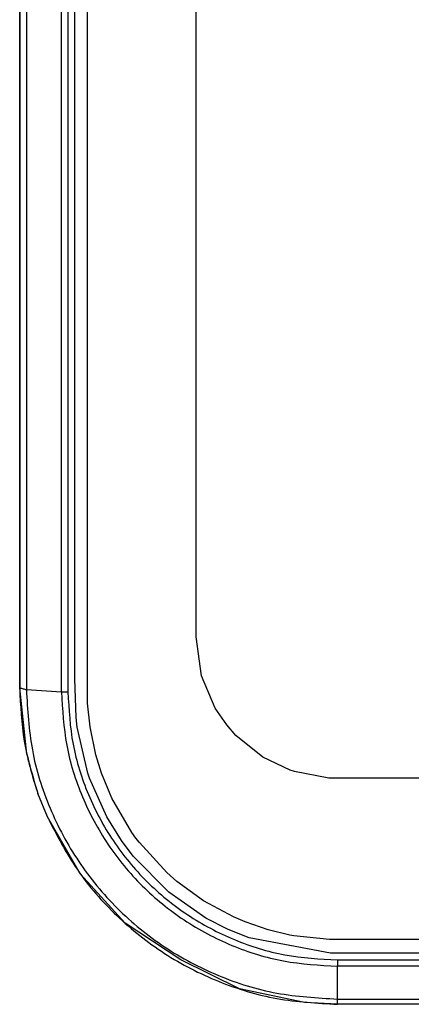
# Model space of a CAD drawing. Header units: millimetres. Extents: x -721 to -161, y -237 to 477.
# Tile 6 of 40: x -466 to -451, y -201 to -163. Entities that reach past the tile are written whole.
import ezdxf

# ---------------------------------------------------------------- set-up
doc = ezdxf.new("R2010")
doc.units = ezdxf.units.MM

# ---------------------------------------------------------------- blocks, each defined once
blk = doc.blocks.new('Bedienfeldblende__7', base_point=(-466.289, -201.139))
at = {"color": 7, "linetype": 'Continuous'}
for p, q in [((-466.289, -144.136), (-466.289, -188.89)), ((-459.454, -186.909), (-459.454, -144.668)), ((-459.249, -188.43), (-459.454, -186.909)), ((-458.722, -189.675), (-459.249, -188.43)), ((-458.278, -190.325), (-458.722, -189.675)), ((-457.924, -190.728), (-458.278, -190.325)), ((-456.876, -191.572), (-457.924, -190.728)), ((-455.82, -192.078), (-456.876, -191.572)), ((-455.653, -192.133), (-455.82, -192.078)), ((-454.322, -192.382), (-455.653, -192.133)), ((-429.729, -192.392), (-454.322, -192.382)), ((-465.218, -193.886), (-465.582, -192.976)), ((-463.93, -196.099), (-465.218, -193.886)), ((-462.209, -197.996), (-463.93, -196.099)), ((-460.058, -199.42), (-462.209, -197.996)), ((-457.784, -200.535), (-460.058, -199.42)), ((-455.272, -201.066), (-457.784, -200.535)), ((-453.989, -201.139), (-455.272, -201.066)), ((-353.489, -201.139), (-453.989, -201.139))]:
    blk.add_line(p, q, dxfattribs=at)
at = {"color": 1, "linetype": 'Continuous'}
for p, q in [((-466.289, -188.89), (-466.289, -144.136)), ((-466.031, -144.204), (-466.031, -188.957)), ((-464.673, -189.039), (-464.673, -144.286)), ((-464.423, -144.293), (-464.423, -189.046)), ((-463.67, -188.865), (-463.67, -144.734)), ((-464.158, -188.539), (-464.158, -144.85)), ((-464.109, -190.043), (-464.158, -188.539)), ((-466.012, -191.456), (-466.289, -188.89)), ((-466.031, -188.957), (-464.673, -189.039)), ((-463.658, -189.481), (-463.67, -188.865)), ((-463.566, -190.405), (-463.658, -189.481)), ((-464.064, -190.416), (-464.109, -190.043)), ((-463.652, -192.196), (-464.064, -190.416)), ((-463.343, -191.484), (-463.566, -190.405)), ((-463.124, -192.192), (-463.343, -191.484)), ((-463.586, -192.392), (-463.652, -192.196)), ((-462.921, -193.881), (-463.586, -192.392)), ((-462.718, -193.166), (-463.124, -192.192)), ((-461.949, -194.483), (-462.718, -193.166)), ((-462.35, -194.803), (-462.921, -193.881)), ((-461.788, -194.708), (-461.949, -194.483)), ((-461.657, -194.881), (-461.788, -194.708)), ((-461.896, -195.406), (-462.35, -194.803)), ((-460.598, -196.04), (-461.657, -194.881)), ((-460.517, -196.801), (-461.896, -195.406)), ((-460.206, -196.385), (-460.598, -196.04)), ((-459.172, -197.136), (-460.206, -196.385)), ((-459.079, -197.802), (-460.517, -196.801)), ((-458.017, -197.759), (-459.172, -197.136)), ((-457.564, -197.951), (-458.017, -197.759)), ((-458.222, -198.242), (-459.079, -197.802)), ((-456.667, -198.256), (-457.564, -197.951)), ((-457.412, -198.569), (-458.222, -198.242)), ((-455.829, -198.456), (-456.667, -198.256)), ((-455.677, -198.485), (-455.829, -198.456)), ((-454.292, -198.628), (-455.677, -198.485)), ((-454.263, -199.156), (-457.412, -198.569)), ((-353.489, -198.632), (-454.292, -198.628)), ((-354.075, -199.16), (-454.263, -199.156)), ((-453.989, -199.423), (-353.489, -199.423)), ((-453.989, -199.423), (-453.989, -199.665)), ((-353.489, -199.665), (-453.989, -199.665)), ((-453.989, -200.934), (-453.989, -199.665)), ((-453.989, -200.934), (-353.489, -200.934)), ((-453.989, -201.139), (-453.989, -200.934))]:
    blk.add_line(p, q, dxfattribs=at)
at = {"color": 7, "linetype": 'Continuous'}
for points, knots in [([(-466.289, -188.89), (-466.259, -189.583), (-466.198, -190.975), (-465.788, -192.307), (-465.582, -192.976)], [0, 0, 0, 0, 2.071901, 4.161727, 4.161727, 4.161727, 4.161727]), ([(-466.012, -191.456), (-465.953, -191.712), (-465.834, -192.226), (-465.666, -192.726), (-465.582, -192.976)], [0, 0, 0, 0, 0.790104, 1.580356, 1.580356, 1.580356, 1.580356]), ([(-465.218, -193.886), (-464.858, -194.583), (-464.137, -195.978), (-462.574, -197.76), (-460.725, -199.232), (-458.62, -200.313), (-456.348, -201.008), (-454.775, -201.095), (-453.989, -201.139)], [0, 0, 0, 0, 2.346472, 4.695261, 7.046511, 9.400009, 11.755214, 14.111339, 14.111339, 14.111339, 14.111339])]:
    blk.add_open_spline(points, degree=3, knots=knots, dxfattribs=at)
at = {"color": 1, "linetype": 'Continuous'}
for points in [[(-466.289, -188.89), (-466.246, -188.901), (-466.16, -188.924), (-466.074, -188.946), (-466.031, -188.957)], [(-464.673, -189.039), (-464.631, -189.041), (-464.548, -189.043), (-464.464, -189.045), (-464.423, -189.046)]]:
    blk.add_open_spline(points, degree=3, dxfattribs=at)
for points, knots in [([(-466.031, -188.957), (-465.986, -189.741), (-465.896, -191.309), (-465.18, -193.571), (-464.067, -195.655), (-462.557, -197.481), (-460.721, -198.982), (-458.626, -200.088), (-456.353, -200.8), (-454.777, -200.889), (-453.989, -200.934)], [0, 0, 0, 0, 2.347868, 4.696704, 7.047328, 9.400284, 11.755764, 14.113572, 16.473161, 18.833712, 18.833712, 18.833712, 18.833712]), ([(-464.673, -189.039), (-464.633, -189.735), (-464.553, -191.126), (-463.918, -193.133), (-462.93, -194.982), (-461.591, -196.602), (-459.962, -197.933), (-458.103, -198.915), (-456.086, -199.546), (-454.688, -199.625), (-453.989, -199.665)], [0, 0, 0, 0, 2.083062, 4.166983, 6.25249, 8.340067, 10.429882, 12.521763, 14.615224, 16.709539, 16.709539, 16.709539, 16.709539]), ([(-464.423, -189.046), (-464.384, -189.726), (-464.306, -191.084), (-463.685, -193.044), (-462.721, -194.85), (-461.413, -196.432), (-459.822, -197.732), (-458.006, -198.691), (-456.037, -199.307), (-454.671, -199.385), (-453.989, -199.423)], [0, 0, 0, 0, 2.03432, 4.069478, 6.106185, 8.144913, 10.185828, 12.22876, 14.273235, 16.318544, 16.318544, 16.318544, 16.318544])]:
    blk.add_open_spline(points, degree=3, knots=knots, dxfattribs=at)
blk = doc.blocks.new('L10-für-dxf-Internet__87', base_point=(-720.837, -236.984))
blk.add_blockref('Bedienfeldblende__7', (-466.289, -201.139))
blk = doc.blocks.new('SA_LinksA', base_point=(-491, 104))
blk.add_blockref('L10-für-dxf-Internet__87', (-720.837, -236.984))

msp = doc.modelspace()

# ---------------------------------------------------------------- block references
msp.add_blockref('SA_LinksA', (-491, 104))

doc.saveas('drawing.dxf')
